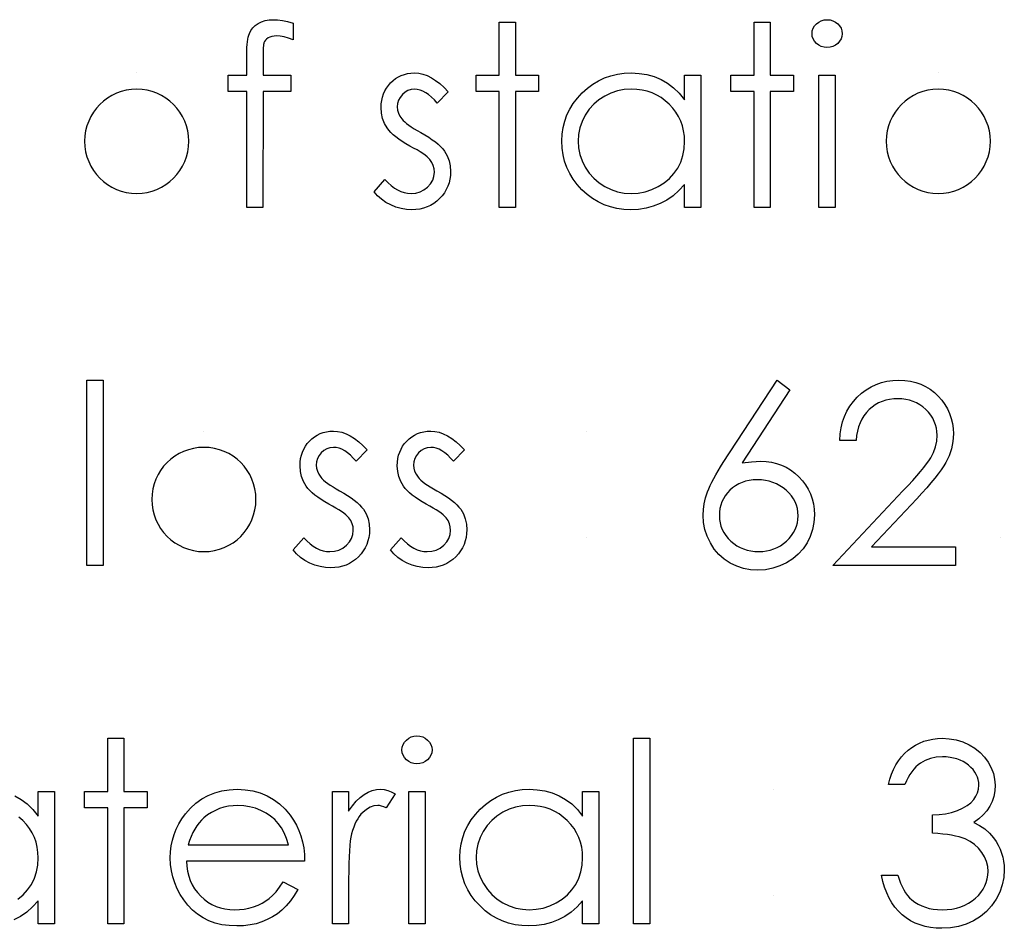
# Model space of a CAD drawing. Header units: inches. Extents: x -122 to 123, y -201 to 75.
# Tile 165 of 191: x -3.916 to -3.235, y 66.087 to 66.716. Entities that reach past the tile are written whole.
import ezdxf

# ---------------------------------------------------------------- set-up
doc = ezdxf.new("R2010")
doc.units = ezdxf.units.IN
doc.header["$MEASUREMENT"] = 0

msp = doc.modelspace()

# ---------------------------------------------------------------- linework, layer by layer
at = {"color": 7, "linetype": 'Continuous'}
for p, q in [((-3.83493, 66.67899), (-3.83493, 66.67899)), ((-3.28044, 66.67899), (-3.28044, 66.67899)), ((-3.78846, 66.43128), (-3.78846, 66.43128)), ((-3.52408, 66.43128), (-3.52408, 66.43128)), ((-3.52408, 66.35756), (-3.52408, 66.35756)), ((-3.23722, 66.35756), (-3.23722, 66.35756)), ((-3.39428, 66.18358), (-3.39428, 66.18358)), ((-3.39428, 66.10986), (-3.39428, 66.10986))]:
    msp.add_line(p, q, dxfattribs=at)
at = {"color": 7, "linetype": 'Continuous', "flags": 128}
for points in [[(-3.72681, 66.71349), (-3.72681, 66.70182), (-3.72681, 66.70182), (-3.73001, 66.70305), (-3.73297, 66.70393), (-3.7357, 66.70445), (-3.73818, 66.70463), (-3.73818, 66.70463), (-3.73985, 66.70453), (-3.74141, 66.70428), (-3.74278, 66.70383), (-3.74404, 66.7032), (-3.74509, 66.70245), (-3.74594, 66.70167), (-3.74656, 66.70082), (-3.74696, 66.69992), (-3.74712, 66.69937), (-3.74722, 66.69862), (-3.74734, 66.69767), (-3.74742, 66.69654), (-3.74749, 66.69519), (-3.74752, 66.69368), (-3.74757, 66.69196), (-3.74757, 66.69005), (-3.74757, 66.69005), (-3.74757, 66.67738), (-3.74757, 66.67738), (-3.72841, 66.67738), (-3.72841, 66.67738), (-3.72841, 66.66617), (-3.72841, 66.66617), (-3.74759, 66.66617), (-3.74759, 66.66617), (-3.74764, 66.58604), (-3.74764, 66.58604), (-3.75886, 66.58604), (-3.75886, 66.58604), (-3.75886, 66.66617), (-3.75886, 66.66617), (-3.77168, 66.66617), (-3.77168, 66.66617), (-3.77168, 66.67738), (-3.77168, 66.67738), (-3.75886, 66.67738), (-3.75886, 66.67738), (-3.75886, 66.69198), (-3.75886, 66.69198), (-3.75883, 66.69441), (-3.75873, 66.69664), (-3.75861, 66.69869), (-3.75841, 66.7006), (-3.75816, 66.70227), (-3.75783, 66.7038), (-3.75748, 66.70515), (-3.75706, 66.7063), (-3.756, 66.70836), (-3.75463, 66.71019), (-3.75295, 66.71181), (-3.75095, 66.71322), (-3.74867, 66.71437), (-3.74616, 66.71519), (-3.74343, 66.71567), (-3.74048, 66.71584), (-3.74048, 66.71584), (-3.73747, 66.71569), (-3.73419, 66.71527), (-3.73064, 66.71452), (-3.72681, 66.71349)], [(-3.58418, 66.71424), (-3.57296, 66.71424), (-3.57296, 66.71424), (-3.57296, 66.67738), (-3.57296, 66.67738), (-3.55694, 66.67738), (-3.55694, 66.67738), (-3.55694, 66.66617), (-3.55694, 66.66617), (-3.57296, 66.66617), (-3.57296, 66.66617), (-3.57296, 66.58604), (-3.57296, 66.58604), (-3.58418, 66.58604), (-3.58418, 66.58604), (-3.58418, 66.66617), (-3.58418, 66.66617), (-3.60021, 66.66617), (-3.60021, 66.66617), (-3.60021, 66.67738), (-3.60021, 66.67738), (-3.58418, 66.67738), (-3.58418, 66.67738), (-3.58418, 66.71424)], [(-3.4079, 66.71424), (-3.39668, 66.71424), (-3.39668, 66.71424), (-3.39668, 66.67738), (-3.39668, 66.67738), (-3.38065, 66.67738), (-3.38065, 66.67738), (-3.38065, 66.66617), (-3.38065, 66.66617), (-3.39668, 66.66617), (-3.39668, 66.66617), (-3.39668, 66.58604), (-3.39668, 66.58604), (-3.4079, 66.58604), (-3.4079, 66.58604), (-3.4079, 66.66617), (-3.4079, 66.66617), (-3.42392, 66.66617), (-3.42392, 66.66617), (-3.42392, 66.67738), (-3.42392, 66.67738), (-3.4079, 66.67738), (-3.4079, 66.67738), (-3.4079, 66.71424)], [(-3.35747, 66.71584), (-3.35539, 66.71567), (-3.35346, 66.71514), (-3.35168, 66.71424), (-3.35008, 66.71302), (-3.34873, 66.71154), (-3.34778, 66.70989), (-3.3472, 66.70811), (-3.347, 66.70618), (-3.347, 66.70618), (-3.3472, 66.7043), (-3.34778, 66.70255), (-3.34873, 66.70092), (-3.35008, 66.69944), (-3.35168, 66.69822), (-3.35346, 66.69731), (-3.35539, 66.69679), (-3.35747, 66.69661), (-3.35747, 66.69661), (-3.35952, 66.69679), (-3.3614, 66.69731), (-3.36318, 66.69822), (-3.36478, 66.69944), (-3.36611, 66.70092), (-3.36706, 66.70255), (-3.36763, 66.7043), (-3.36783, 66.70618), (-3.36783, 66.70618), (-3.36763, 66.70811), (-3.36706, 66.70989), (-3.36611, 66.71154), (-3.36478, 66.71302), (-3.36318, 66.71424), (-3.3614, 66.71514), (-3.35952, 66.71567), (-3.35747, 66.71584)], [(-3.61944, 66.66599), (-3.62705, 66.65815), (-3.62705, 66.65815), (-3.62905, 66.66041), (-3.63105, 66.66236), (-3.63306, 66.66401), (-3.63501, 66.66536), (-3.63699, 66.66642), (-3.63894, 66.66717), (-3.6409, 66.66762), (-3.64282, 66.66777), (-3.64282, 66.66777), (-3.64518, 66.66754), (-3.64736, 66.66684), (-3.64938, 66.66569), (-3.65121, 66.66406), (-3.65274, 66.66213), (-3.65382, 66.66008), (-3.65447, 66.65785), (-3.65469, 66.65547), (-3.65469, 66.65547), (-3.65449, 66.65332), (-3.65392, 66.65124), (-3.65294, 66.64919), (-3.65159, 66.64718), (-3.65159, 66.64718), (-3.65071, 66.64616), (-3.64961, 66.64511), (-3.64831, 66.64398), (-3.64678, 66.64283), (-3.64503, 66.64163), (-3.64307, 66.6404), (-3.64092, 66.6391), (-3.63854, 66.63777), (-3.63854, 66.63777), (-3.63564, 66.63612), (-3.63298, 66.63449), (-3.63055, 66.63286), (-3.62838, 66.63126), (-3.62645, 66.62966), (-3.62474, 66.62808), (-3.62329, 66.6265), (-3.62209, 66.62495), (-3.62209, 66.62495), (-3.62024, 66.62172), (-3.61888, 66.61829), (-3.61811, 66.61466), (-3.61783, 66.61083), (-3.61783, 66.61083), (-3.61796, 66.60812), (-3.61831, 66.60552), (-3.61891, 66.60301), (-3.61974, 66.60064), (-3.62084, 66.59833), (-3.62214, 66.59615), (-3.62369, 66.59407), (-3.6255, 66.5921), (-3.62747, 66.59029), (-3.62955, 66.58874), (-3.63176, 66.58744), (-3.63408, 66.58636), (-3.63654, 66.58551), (-3.63912, 66.58491), (-3.6418, 66.58456), (-3.6446, 66.58443), (-3.6446, 66.58443), (-3.64838, 66.58463), (-3.65206, 66.58526), (-3.65567, 66.58629), (-3.6592, 66.58771), (-3.66253, 66.58952), (-3.66556, 66.59165), (-3.66829, 66.59407), (-3.67072, 66.5968), (-3.67072, 66.5968), (-3.66328, 66.60527), (-3.66328, 66.60527), (-3.66113, 66.60301), (-3.65895, 66.60106), (-3.65672, 66.59941), (-3.65449, 66.59806), (-3.65221, 66.597), (-3.64988, 66.59625), (-3.64756, 66.5958), (-3.64518, 66.59565), (-3.64518, 66.59565), (-3.64195, 66.59593), (-3.63897, 66.59675), (-3.63624, 66.59811), (-3.63376, 66.60003), (-3.63171, 66.60231), (-3.63023, 66.60482), (-3.62935, 66.60747), (-3.62905, 66.61035), (-3.62905, 66.61035), (-3.62925, 66.61273), (-3.62983, 66.61498), (-3.63078, 66.61709), (-3.63213, 66.61906), (-3.63213, 66.61906), (-3.63301, 66.62002), (-3.63413, 66.62104), (-3.63551, 66.62214), (-3.63711, 66.6233), (-3.63897, 66.6245), (-3.64107, 66.62575), (-3.6434, 66.62708), (-3.64598, 66.62848), (-3.64598, 66.62848), (-3.64876, 66.63006), (-3.65131, 66.63163), (-3.65362, 66.63321), (-3.65572, 66.63476), (-3.65757, 66.63632), (-3.65917, 66.63787), (-3.66058, 66.63942), (-3.66173, 66.64095), (-3.66173, 66.64095), (-3.66356, 66.64413), (-3.66486, 66.64756), (-3.66566, 66.65117), (-3.66591, 66.65502), (-3.66591, 66.65502), (-3.66581, 66.65755), (-3.66551, 66.65996), (-3.66498, 66.66226), (-3.66428, 66.66446), (-3.66336, 66.66654), (-3.66223, 66.66852), (-3.6609, 66.6704), (-3.65937, 66.67215), (-3.65767, 66.67375), (-3.65587, 66.67513), (-3.65397, 66.67631), (-3.65196, 66.67728), (-3.64983, 66.67803), (-3.64761, 66.67856), (-3.64528, 66.67889), (-3.64282, 66.67899), (-3.64282, 66.67899), (-3.63992, 66.67879), (-3.63701, 66.67818), (-3.63408, 66.67716), (-3.63115, 66.67573), (-3.62825, 66.6739), (-3.62532, 66.67167), (-3.62237, 66.66904), (-3.61944, 66.66599)], [(-3.44476, 66.67738), (-3.44476, 66.58604), (-3.44476, 66.58604), (-3.45597, 66.58604), (-3.45597, 66.58604), (-3.45597, 66.60184), (-3.45597, 66.60184), (-3.45986, 66.59763), (-3.46394, 66.59402), (-3.46829, 66.59102), (-3.47285, 66.58862), (-3.47763, 66.58679), (-3.48262, 66.58549), (-3.48785, 66.58468), (-3.49328, 66.58443), (-3.49328, 66.58443), (-3.49812, 66.58466), (-3.50277, 66.58531), (-3.50726, 66.58639), (-3.51156, 66.58789), (-3.51567, 66.58984), (-3.51963, 66.59222), (-3.52338, 66.59503), (-3.52696, 66.59828), (-3.53024, 66.60184), (-3.53307, 66.60557), (-3.53545, 66.6095), (-3.53743, 66.61363), (-3.53896, 66.61794), (-3.54003, 66.62242), (-3.54068, 66.6271), (-3.54091, 66.63196), (-3.54091, 66.63196), (-3.54068, 66.63672), (-3.54003, 66.64133), (-3.53893, 66.64573), (-3.53738, 66.64999), (-3.5354, 66.65405), (-3.533, 66.65793), (-3.53014, 66.66166), (-3.52684, 66.66519), (-3.52323, 66.66842), (-3.51943, 66.67122), (-3.51547, 66.6736), (-3.51131, 66.67553), (-3.50698, 66.67706), (-3.50247, 66.67813), (-3.49779, 66.67876), (-3.49293, 66.67899), (-3.49293, 66.67899), (-3.48735, 66.67871), (-3.48204, 66.67788), (-3.47701, 66.67648), (-3.47225, 66.67455), (-3.46777, 66.67202), (-3.46354, 66.66882), (-3.45963, 66.66499), (-3.45597, 66.66048), (-3.45597, 66.66048), (-3.45597, 66.67738), (-3.45597, 66.67738), (-3.44476, 66.67738)], [(-3.36303, 66.67738), (-3.35181, 66.67738), (-3.35181, 66.67738), (-3.35181, 66.58604), (-3.35181, 66.58604), (-3.36303, 66.58604), (-3.36303, 66.58604), (-3.36303, 66.67738)], [(-3.49278, 66.66777), (-3.49769, 66.66747), (-3.5024, 66.66659), (-3.50691, 66.66511), (-3.51124, 66.66306), (-3.51524, 66.66048), (-3.51882, 66.6574), (-3.52198, 66.65387), (-3.52471, 66.64984), (-3.52689, 66.64553), (-3.52844, 66.64107), (-3.52939, 66.63652), (-3.52969, 66.63184), (-3.52969, 66.63184), (-3.52937, 66.62718), (-3.52844, 66.62262), (-3.52686, 66.61816), (-3.52466, 66.61381), (-3.5219, 66.60975), (-3.51875, 66.60617), (-3.51514, 66.60306), (-3.51111, 66.60043), (-3.50678, 66.59833), (-3.5023, 66.59685), (-3.49767, 66.59595), (-3.49288, 66.59565), (-3.49288, 66.59565), (-3.48803, 66.59595), (-3.48329, 66.59683), (-3.47871, 66.59831), (-3.47425, 66.60038), (-3.47012, 66.60296), (-3.46647, 66.60597), (-3.46336, 66.6094), (-3.46073, 66.61323), (-3.45865, 66.61741), (-3.45715, 66.62187), (-3.45627, 66.62655), (-3.45597, 66.63151), (-3.45597, 66.63151), (-3.45615, 66.63529), (-3.45665, 66.63892), (-3.45748, 66.6424), (-3.45863, 66.64571), (-3.46013, 66.64886), (-3.46196, 66.65187), (-3.46411, 66.6547), (-3.46662, 66.65738), (-3.46935, 66.6598), (-3.47223, 66.66193), (-3.47528, 66.66371), (-3.47846, 66.66516), (-3.48182, 66.66632), (-3.48532, 66.66712), (-3.48898, 66.66762), (-3.49278, 66.66777)], [(-3.86944, 66.46654), (-3.85822, 66.46654), (-3.85822, 66.46654), (-3.85822, 66.33833), (-3.85822, 66.33833), (-3.86944, 66.33833), (-3.86944, 66.33833), (-3.86944, 66.46654)], [(-3.39187, 66.46654), (-3.38323, 66.45975), (-3.38323, 66.45975), (-3.41626, 66.40925), (-3.41626, 66.40925), (-3.40965, 66.41015), (-3.40332, 66.41045), (-3.40332, 66.41045), (-3.39951, 66.41027), (-3.39585, 66.40977), (-3.39235, 66.40895), (-3.38899, 66.40777), (-3.38579, 66.40627), (-3.38271, 66.40444), (-3.3798, 66.40226), (-3.37702, 66.39976), (-3.37449, 66.397), (-3.37229, 66.3941), (-3.37044, 66.39104), (-3.36894, 66.38784), (-3.36776, 66.38446), (-3.36691, 66.38093), (-3.36641, 66.37725), (-3.36623, 66.37341), (-3.36623, 66.37341), (-3.36653, 66.36818), (-3.36748, 66.3632), (-3.36904, 66.35849), (-3.37124, 66.35401), (-3.37399, 66.3499), (-3.3773, 66.34625), (-3.3811, 66.34302), (-3.38546, 66.34024), (-3.39014, 66.33801), (-3.39503, 66.33641), (-3.40006, 66.33545), (-3.40529, 66.33513), (-3.40529, 66.33513), (-3.41033, 66.33543), (-3.41518, 66.33636), (-3.41987, 66.33791), (-3.42435, 66.34006), (-3.42851, 66.34279), (-3.43219, 66.34602), (-3.43542, 66.34975), (-3.43815, 66.35398), (-3.44032, 66.35857), (-3.4419, 66.36327), (-3.44283, 66.36816), (-3.44315, 66.37319), (-3.44315, 66.37319), (-3.44295, 66.37705), (-3.44238, 66.38103), (-3.44143, 66.38508), (-3.4401, 66.38924), (-3.43925, 66.39139), (-3.43827, 66.39367), (-3.43712, 66.39603), (-3.43584, 66.3985), (-3.43439, 66.40111), (-3.43281, 66.40379), (-3.43106, 66.40659), (-3.42918, 66.4095), (-3.42918, 66.4095), (-3.39187, 66.46654)], [(-3.33739, 66.42487), (-3.3486, 66.42487), (-3.3486, 66.42487), (-3.3483, 66.42933), (-3.34765, 66.43359), (-3.34667, 66.43762), (-3.34532, 66.44147), (-3.34364, 66.4451), (-3.34162, 66.44856), (-3.33924, 66.45179), (-3.33651, 66.45482), (-3.33353, 66.45757), (-3.33035, 66.45995), (-3.32702, 66.46196), (-3.32354, 66.46361), (-3.31986, 66.46489), (-3.31603, 66.46581), (-3.31202, 66.46636), (-3.30784, 66.46654), (-3.30784, 66.46654), (-3.30373, 66.46636), (-3.2998, 66.46584), (-3.29609, 66.46499), (-3.29256, 66.46378), (-3.28926, 66.46221), (-3.28615, 66.4603), (-3.28322, 66.45808), (-3.28052, 66.45547), (-3.27806, 66.45264), (-3.27596, 66.44969), (-3.27416, 66.44661), (-3.27268, 66.44343), (-3.27155, 66.4401), (-3.27073, 66.43664), (-3.27025, 66.43309), (-3.27008, 66.42938), (-3.27008, 66.42938), (-3.2704, 66.42417), (-3.27138, 66.41914), (-3.27298, 66.41428), (-3.27526, 66.40957), (-3.27671, 66.40717), (-3.27847, 66.40454), (-3.28052, 66.40171), (-3.28287, 66.39871), (-3.28555, 66.39545), (-3.28851, 66.39202), (-3.29179, 66.38839), (-3.29537, 66.38453), (-3.29537, 66.38453), (-3.32664, 66.35115), (-3.32664, 66.35115), (-3.26847, 66.35115), (-3.26847, 66.35115), (-3.26847, 66.33833), (-3.26847, 66.33833), (-3.35341, 66.33833), (-3.35341, 66.33833), (-3.30493, 66.39007), (-3.30493, 66.39007), (-3.3014, 66.39377), (-3.2982, 66.39723), (-3.29532, 66.40043), (-3.29276, 66.40339), (-3.29053, 66.40612), (-3.28861, 66.40857), (-3.28703, 66.4108), (-3.28575, 66.41278), (-3.2838, 66.41653), (-3.2824, 66.42039), (-3.28157, 66.42432), (-3.28129, 66.42838), (-3.28129, 66.42838), (-3.28142, 66.43093), (-3.2818, 66.43339), (-3.2824, 66.43574), (-3.28325, 66.43802), (-3.28437, 66.44022), (-3.28573, 66.4423), (-3.2873, 66.4443), (-3.28916, 66.44623), (-3.29119, 66.44798), (-3.29331, 66.44951), (-3.29554, 66.45079), (-3.2979, 66.45184), (-3.30038, 66.45267), (-3.30293, 66.45324), (-3.30561, 66.45359), (-3.30841, 66.45372), (-3.30841, 66.45372), (-3.31134, 66.45359), (-3.31415, 66.45324), (-3.31683, 66.45264), (-3.31938, 66.45182), (-3.32181, 66.45076), (-3.32411, 66.44946), (-3.32629, 66.44791), (-3.32835, 66.44613), (-3.33022, 66.44415), (-3.33188, 66.44197), (-3.33333, 66.4396), (-3.33458, 66.43704), (-3.33561, 66.43429), (-3.33641, 66.43133), (-3.33701, 66.4282), (-3.33738, 66.42487)], [(-3.67553, 66.41829), (-3.68314, 66.41045), (-3.68314, 66.41045), (-3.68514, 66.4127), (-3.68714, 66.41466), (-3.68915, 66.41631), (-3.6911, 66.41766), (-3.69308, 66.41871), (-3.69503, 66.41946), (-3.69698, 66.41991), (-3.69891, 66.42006), (-3.69891, 66.42006), (-3.70127, 66.41984), (-3.70345, 66.41914), (-3.70547, 66.41799), (-3.7073, 66.41636), (-3.70883, 66.41443), (-3.70991, 66.41238), (-3.71056, 66.41015), (-3.71078, 66.40777), (-3.71078, 66.40777), (-3.71058, 66.40562), (-3.71001, 66.40354), (-3.70903, 66.40148), (-3.70768, 66.39948), (-3.70768, 66.39948), (-3.7068, 66.39845), (-3.7057, 66.3974), (-3.7044, 66.39628), (-3.70287, 66.39512), (-3.70112, 66.39392), (-3.69916, 66.3927), (-3.69701, 66.39139), (-3.69463, 66.39007), (-3.69463, 66.39007), (-3.69173, 66.38841), (-3.68907, 66.38679), (-3.68664, 66.38516), (-3.68446, 66.38356), (-3.68254, 66.38195), (-3.68083, 66.38038), (-3.67938, 66.3788), (-3.67818, 66.37725), (-3.67818, 66.37725), (-3.67633, 66.37402), (-3.67497, 66.37059), (-3.6742, 66.36695), (-3.67392, 66.36312), (-3.67392, 66.36312), (-3.67405, 66.36042), (-3.6744, 66.35781), (-3.675, 66.35531), (-3.67583, 66.35293), (-3.67693, 66.35063), (-3.67823, 66.34845), (-3.67978, 66.34637), (-3.68159, 66.34439), (-3.68356, 66.34259), (-3.68564, 66.34104), (-3.68785, 66.33974), (-3.69017, 66.33866), (-3.69263, 66.33781), (-3.69521, 66.33721), (-3.69789, 66.33686), (-3.70069, 66.33673), (-3.70069, 66.33673), (-3.70447, 66.33693), (-3.70815, 66.33756), (-3.71176, 66.33858), (-3.71529, 66.34001), (-3.71862, 66.34181), (-3.72165, 66.34394), (-3.72438, 66.34637), (-3.72681, 66.3491), (-3.72681, 66.3491), (-3.71937, 66.35756), (-3.71937, 66.35756), (-3.71722, 66.35531), (-3.71504, 66.35336), (-3.71281, 66.3517), (-3.71058, 66.35035), (-3.7083, 66.3493), (-3.70597, 66.34855), (-3.70365, 66.3481), (-3.70127, 66.34795), (-3.70127, 66.34795), (-3.69804, 66.34822), (-3.69506, 66.34905), (-3.69233, 66.3504), (-3.68985, 66.35233), (-3.6878, 66.35461), (-3.68632, 66.35711), (-3.68544, 66.35977), (-3.68514, 66.36265), (-3.68514, 66.36265), (-3.68534, 66.36503), (-3.68592, 66.36728), (-3.68687, 66.36938), (-3.68822, 66.37136), (-3.68822, 66.37136), (-3.6891, 66.37231), (-3.69022, 66.37334), (-3.6916, 66.37444), (-3.6932, 66.37559), (-3.69506, 66.3768), (-3.69716, 66.37805), (-3.69949, 66.37937), (-3.70207, 66.38078), (-3.70207, 66.38078), (-3.70485, 66.38235), (-3.7074, 66.38393), (-3.70971, 66.38551), (-3.71181, 66.38706), (-3.71366, 66.38861), (-3.71526, 66.39017), (-3.71667, 66.39172), (-3.71782, 66.39325), (-3.71782, 66.39325), (-3.71965, 66.39643), (-3.72095, 66.39986), (-3.72175, 66.40346), (-3.722, 66.40732), (-3.722, 66.40732), (-3.7219, 66.40985), (-3.7216, 66.41225), (-3.72107, 66.41456), (-3.72037, 66.41676), (-3.71945, 66.41884), (-3.71832, 66.42082), (-3.71699, 66.42269), (-3.71546, 66.42445), (-3.71376, 66.42605), (-3.71196, 66.42743), (-3.71006, 66.4286), (-3.70805, 66.42958), (-3.70592, 66.43033), (-3.7037, 66.43086), (-3.70137, 66.43118), (-3.69891, 66.43128), (-3.69891, 66.43128), (-3.69601, 66.43108), (-3.6931, 66.43048), (-3.69017, 66.42945), (-3.68724, 66.42803), (-3.68434, 66.4262), (-3.68141, 66.42397), (-3.67846, 66.42134), (-3.67553, 66.41829)], [(-3.60822, 66.41829), (-3.61583, 66.41045), (-3.61583, 66.41045), (-3.61783, 66.4127), (-3.61984, 66.41466), (-3.62184, 66.41631), (-3.62379, 66.41766), (-3.62577, 66.41871), (-3.62772, 66.41946), (-3.62968, 66.41991), (-3.63161, 66.42006), (-3.63161, 66.42006), (-3.63396, 66.41984), (-3.63614, 66.41914), (-3.63817, 66.41799), (-3.63999, 66.41636), (-3.64152, 66.41443), (-3.6426, 66.41238), (-3.64325, 66.41015), (-3.64347, 66.40777), (-3.64347, 66.40777), (-3.64327, 66.40562), (-3.6427, 66.40354), (-3.64172, 66.40148), (-3.64037, 66.39948), (-3.64037, 66.39948), (-3.63949, 66.39845), (-3.63839, 66.3974), (-3.63709, 66.39628), (-3.63556, 66.39512), (-3.63381, 66.39392), (-3.63186, 66.3927), (-3.6297, 66.39139), (-3.62732, 66.39007), (-3.62732, 66.39007), (-3.62442, 66.38841), (-3.62176, 66.38679), (-3.61934, 66.38516), (-3.61716, 66.38356), (-3.61523, 66.38195), (-3.61353, 66.38038), (-3.61207, 66.3788), (-3.61087, 66.37725), (-3.61087, 66.37725), (-3.60902, 66.37402), (-3.60767, 66.37059), (-3.60689, 66.36695), (-3.60662, 66.36312), (-3.60662, 66.36312), (-3.60674, 66.36042), (-3.60709, 66.35781), (-3.60769, 66.35531), (-3.60852, 66.35293), (-3.60962, 66.35063), (-3.61092, 66.34845), (-3.61247, 66.34637), (-3.61428, 66.34439), (-3.61626, 66.34259), (-3.61833, 66.34104), (-3.62054, 66.33974), (-3.62287, 66.33866), (-3.62532, 66.33781), (-3.6279, 66.33721), (-3.63058, 66.33686), (-3.63338, 66.33673), (-3.63338, 66.33673), (-3.63716, 66.33693), (-3.64085, 66.33756), (-3.64445, 66.33858), (-3.64798, 66.34001), (-3.65131, 66.34181), (-3.65434, 66.34394), (-3.65707, 66.34637), (-3.6595, 66.3491), (-3.6595, 66.3491), (-3.65206, 66.35756), (-3.65206, 66.35756), (-3.64991, 66.35531), (-3.64773, 66.35336), (-3.6455, 66.3517), (-3.64327, 66.35035), (-3.641, 66.3493), (-3.63867, 66.34855), (-3.63634, 66.3481), (-3.63396, 66.34795), (-3.63396, 66.34795), (-3.63073, 66.34822), (-3.62775, 66.34905), (-3.62502, 66.3504), (-3.62254, 66.35233), (-3.62049, 66.35461), (-3.61901, 66.35711), (-3.61813, 66.35977), (-3.61783, 66.36265), (-3.61783, 66.36265), (-3.61803, 66.36503), (-3.61861, 66.36728), (-3.61956, 66.36938), (-3.62091, 66.37136), (-3.62091, 66.37136), (-3.62179, 66.37231), (-3.62292, 66.37334), (-3.62429, 66.37444), (-3.6259, 66.37559), (-3.62775, 66.3768), (-3.62985, 66.37805), (-3.63218, 66.37937), (-3.63476, 66.38078), (-3.63476, 66.38078), (-3.63754, 66.38235), (-3.64009, 66.38393), (-3.6424, 66.38551), (-3.6445, 66.38706), (-3.64635, 66.38861), (-3.64796, 66.39017), (-3.64936, 66.39172), (-3.65051, 66.39325), (-3.65051, 66.39325), (-3.65234, 66.39643), (-3.65364, 66.39986), (-3.65444, 66.40346), (-3.65469, 66.40732), (-3.65469, 66.40732), (-3.65459, 66.40985), (-3.65429, 66.41225), (-3.65377, 66.41456), (-3.65306, 66.41676), (-3.65214, 66.41884), (-3.65101, 66.42082), (-3.64968, 66.42269), (-3.64816, 66.42445), (-3.64645, 66.42605), (-3.64465, 66.42743), (-3.64275, 66.4286), (-3.64074, 66.42958), (-3.63862, 66.43033), (-3.63639, 66.43086), (-3.63406, 66.43118), (-3.63161, 66.43128), (-3.63161, 66.43128), (-3.6287, 66.43108), (-3.6258, 66.43048), (-3.62287, 66.42945), (-3.61994, 66.42803), (-3.61703, 66.4262), (-3.6141, 66.42397), (-3.61115, 66.42134), (-3.60822, 66.41829)], [(-3.40567, 66.39763), (-3.40852, 66.3975), (-3.41123, 66.39718), (-3.41381, 66.3966), (-3.41626, 66.39583), (-3.41856, 66.3948), (-3.42072, 66.39355), (-3.42275, 66.39207), (-3.42465, 66.39037), (-3.42635, 66.38851), (-3.42783, 66.38654), (-3.42908, 66.38448), (-3.43011, 66.38233), (-3.43091, 66.38008), (-3.43149, 66.37772), (-3.43181, 66.37529), (-3.43194, 66.37274), (-3.43194, 66.37274), (-3.43181, 66.37021), (-3.43144, 66.36781), (-3.43081, 66.36545), (-3.42993, 66.36322), (-3.42883, 66.36107), (-3.42745, 66.35904), (-3.42585, 66.35706), (-3.42397, 66.35521), (-3.42192, 66.35351), (-3.41977, 66.35203), (-3.41751, 66.35078), (-3.41516, 66.34978), (-3.41271, 66.34898), (-3.41013, 66.3484), (-3.40747, 66.34807), (-3.40469, 66.34795), (-3.40469, 66.34795), (-3.40191, 66.34807), (-3.39926, 66.3484), (-3.39668, 66.34898), (-3.39423, 66.34978), (-3.39187, 66.35078), (-3.38962, 66.35203), (-3.38749, 66.35351), (-3.38544, 66.35521), (-3.38356, 66.35706), (-3.38193, 66.35904), (-3.38058, 66.36107), (-3.37945, 66.36322), (-3.37858, 66.36545), (-3.37795, 66.36781), (-3.37757, 66.37021), (-3.37745, 66.37274), (-3.37745, 66.37274), (-3.37757, 66.37529), (-3.37797, 66.37772), (-3.3786, 66.38008), (-3.3795, 66.38233), (-3.38068, 66.38448), (-3.38211, 66.38654), (-3.38378, 66.38851), (-3.38571, 66.39037), (-3.38784, 66.39207), (-3.39007, 66.39355), (-3.3924, 66.3948), (-3.39483, 66.39583), (-3.39738, 66.3966), (-3.40003, 66.39718), (-3.40279, 66.3975), (-3.40567, 66.39763)], [(-3.85501, 66.21884), (-3.84379, 66.21884), (-3.84379, 66.21884), (-3.84379, 66.18198), (-3.84379, 66.18198), (-3.82777, 66.18198), (-3.82777, 66.18198), (-3.82777, 66.17076), (-3.82777, 66.17076), (-3.84379, 66.17076), (-3.84379, 66.17076), (-3.84379, 66.09063), (-3.84379, 66.09063), (-3.85501, 66.09063), (-3.85501, 66.09063), (-3.85501, 66.17076), (-3.85501, 66.17076), (-3.87104, 66.17076), (-3.87104, 66.17076), (-3.87104, 66.18198), (-3.87104, 66.18198), (-3.85501, 66.18198), (-3.85501, 66.18198), (-3.85501, 66.21884)], [(-3.64112, 66.22044), (-3.63904, 66.22026), (-3.63711, 66.21974), (-3.63534, 66.21884), (-3.63373, 66.21761), (-3.63238, 66.21613), (-3.63143, 66.21448), (-3.63085, 66.2127), (-3.63065, 66.21077), (-3.63065, 66.21077), (-3.63085, 66.20889), (-3.63143, 66.20714), (-3.63238, 66.20551), (-3.63373, 66.20404), (-3.63534, 66.20281), (-3.63711, 66.20191), (-3.63904, 66.20138), (-3.64112, 66.20121), (-3.64112, 66.20121), (-3.64317, 66.20138), (-3.64505, 66.20191), (-3.64683, 66.20281), (-3.64843, 66.20404), (-3.64976, 66.20551), (-3.65071, 66.20714), (-3.65129, 66.20889), (-3.65149, 66.21077), (-3.65149, 66.21077), (-3.65129, 66.2127), (-3.65071, 66.21448), (-3.64976, 66.21613), (-3.64843, 66.21761), (-3.64683, 66.21884), (-3.64505, 66.21974), (-3.64317, 66.22026), (-3.64112, 66.22044)], [(-3.49123, 66.21884), (-3.48001, 66.21884), (-3.48001, 66.21884), (-3.48001, 66.09063), (-3.48001, 66.09063), (-3.49123, 66.09063), (-3.49123, 66.09063), (-3.49123, 66.21884)], [(-3.30373, 66.18678), (-3.31495, 66.18678), (-3.31495, 66.18678), (-3.31397, 66.19054), (-3.31277, 66.19405), (-3.31139, 66.19735), (-3.30979, 66.20043), (-3.30801, 66.20329), (-3.30601, 66.20591), (-3.30381, 66.20834), (-3.3014, 66.21052), (-3.29885, 66.21248), (-3.29617, 66.21415), (-3.29339, 66.21558), (-3.29048, 66.21676), (-3.28745, 66.21766), (-3.28432, 66.21831), (-3.28109, 66.21871), (-3.27774, 66.21884), (-3.27774, 66.21884), (-3.27286, 66.21856), (-3.26815, 66.21771), (-3.26362, 66.21631), (-3.25923, 66.21435), (-3.25518, 66.21192), (-3.25162, 66.20909), (-3.24854, 66.20586), (-3.24594, 66.20226), (-3.24388, 66.1984), (-3.24241, 66.19447), (-3.24153, 66.19046), (-3.24123, 66.18636), (-3.24123, 66.18636), (-3.24146, 66.1824), (-3.24213, 66.17867), (-3.24328, 66.17514), (-3.24489, 66.17181), (-3.24694, 66.1687), (-3.24944, 66.1658), (-3.2524, 66.16312), (-3.25583, 66.16064), (-3.25583, 66.16064), (-3.2519, 66.15861), (-3.24832, 66.15616), (-3.24511, 66.15328), (-3.24228, 66.14998), (-3.24228, 66.14998), (-3.24053, 66.14747), (-3.23903, 66.14487), (-3.23773, 66.14221), (-3.23667, 66.13946), (-3.23587, 66.13665), (-3.2353, 66.13377), (-3.23495, 66.13079), (-3.23482, 66.12776), (-3.23482, 66.12776), (-3.23517, 66.12253), (-3.23625, 66.11742), (-3.23803, 66.11241), (-3.24053, 66.10756), (-3.24363, 66.10302), (-3.24724, 66.09904), (-3.2514, 66.09559), (-3.25605, 66.09268), (-3.26111, 66.09038), (-3.26647, 66.08875), (-3.27213, 66.08775), (-3.27806, 66.08742), (-3.27806, 66.08742), (-3.28207, 66.08758), (-3.28593, 66.088), (-3.28961, 66.08875), (-3.29311, 66.08978), (-3.29644, 66.09108), (-3.2996, 66.09268), (-3.3026, 66.09459), (-3.30543, 66.09679), (-3.30806, 66.09927), (-3.31044, 66.10202), (-3.31259, 66.10505), (-3.3145, 66.10836), (-3.31618, 66.11191), (-3.3176, 66.11577), (-3.3188, 66.11988), (-3.31976, 66.12428), (-3.31976, 66.12428), (-3.30854, 66.12428), (-3.30854, 66.12428), (-3.30764, 66.1214), (-3.30666, 66.11873), (-3.30556, 66.11625), (-3.30438, 66.11399), (-3.30313, 66.11194), (-3.30175, 66.11009), (-3.3003, 66.10843), (-3.29875, 66.10701), (-3.29875, 66.10701), (-3.29662, 66.10543), (-3.29437, 66.10405), (-3.29196, 66.10287), (-3.28943, 66.10195), (-3.28675, 66.1012), (-3.28392, 66.10067), (-3.28097, 66.10035), (-3.27786, 66.10025), (-3.27786, 66.10025), (-3.27436, 66.10037), (-3.27103, 66.10075), (-3.26787, 66.10135), (-3.26489, 66.10222), (-3.26211, 66.10333), (-3.25948, 66.1047), (-3.25706, 66.10631), (-3.25478, 66.10816), (-3.25272, 66.11019), (-3.25095, 66.11229), (-3.24944, 66.11447), (-3.24822, 66.11675), (-3.24727, 66.1191), (-3.24659, 66.12155), (-3.24616, 66.12408), (-3.24604, 66.12669), (-3.24604, 66.12669), (-3.24631, 66.13017), (-3.24712, 66.13355), (-3.24847, 66.1368), (-3.25037, 66.13993), (-3.25272, 66.14284), (-3.25543, 66.14537), (-3.25853, 66.1475), (-3.26199, 66.14925), (-3.26392, 66.15), (-3.26612, 66.15068), (-3.26855, 66.15125), (-3.27125, 66.15178), (-3.27418, 66.15223), (-3.27736, 66.1526), (-3.28082, 66.1529), (-3.2845, 66.15313), (-3.2845, 66.15313), (-3.2845, 66.16595), (-3.2845, 66.16595), (-3.27987, 66.16613), (-3.27546, 66.1667), (-3.27125, 66.1676), (-3.26727, 66.16891), (-3.26364, 66.17048), (-3.26056, 66.17226), (-3.25801, 66.17424), (-3.25598, 66.17642), (-3.25443, 66.17877), (-3.25333, 66.1812), (-3.25267, 66.18375), (-3.25245, 66.18641), (-3.25245, 66.18641), (-3.25255, 66.18836), (-3.2529, 66.19026), (-3.25345, 66.19207), (-3.25423, 66.19385), (-3.25523, 66.19552), (-3.25646, 66.19715), (-3.25791, 66.1987), (-3.25959, 66.20018), (-3.26141, 66.20156), (-3.26337, 66.20273), (-3.26544, 66.20374), (-3.26765, 66.20456), (-3.26995, 66.20519), (-3.27238, 66.20564), (-3.27493, 66.20591), (-3.27759, 66.20601), (-3.27759, 66.20601), (-3.28185, 66.20574), (-3.28583, 66.20491), (-3.28948, 66.20356), (-3.29286, 66.20163), (-3.29444, 66.20043), (-3.29594, 66.19905), (-3.2974, 66.1975), (-3.29877, 66.19572), (-3.30012, 66.19377), (-3.30138, 66.19164), (-3.30258, 66.18931), (-3.30373, 66.18678)], [(-3.89187, 66.18198), (-3.89187, 66.09063), (-3.89187, 66.09063), (-3.90309, 66.09063), (-3.90309, 66.09063), (-3.90309, 66.10643), (-3.90309, 66.10643), (-3.90697, 66.10222), (-3.91105, 66.09862), (-3.91541, 66.09561), (-3.91997, 66.09321)], [(-3.91937, 66.17915), (-3.91488, 66.17662), (-3.91065, 66.17341), (-3.90675, 66.16958), (-3.90309, 66.16507), (-3.90309, 66.16507), (-3.90309, 66.18198), (-3.90309, 66.18198), (-3.89187, 66.18198)], [(-3.73357, 66.11948), (-3.7236, 66.11424), (-3.7236, 66.11424), (-3.72606, 66.11006), (-3.72869, 66.10631), (-3.73149, 66.10295), (-3.73449, 66.10005), (-3.73768, 66.09752), (-3.74103, 66.09531), (-3.74461, 66.09341), (-3.74837, 66.09183), (-3.75235, 66.09061), (-3.75658, 66.08973), (-3.76106, 66.0892), (-3.7658, 66.08903), (-3.7658, 66.08903), (-3.77105, 66.08925), (-3.77601, 66.08993), (-3.78067, 66.09106), (-3.78505, 66.09263), (-3.78911, 66.09466), (-3.79289, 66.09714), (-3.79639, 66.10007), (-3.79957, 66.10345), (-3.80243, 66.10711), (-3.80491, 66.11089), (-3.80699, 66.11479), (-3.80869, 66.11883), (-3.81004, 66.12296), (-3.81099, 66.12719), (-3.81154, 66.13157), (-3.81174, 66.13605), (-3.81174, 66.13605), (-3.81157, 66.14026), (-3.81109, 66.14437), (-3.81027, 66.14835), (-3.80911, 66.15223), (-3.80764, 66.15598), (-3.80583, 66.15962), (-3.80368, 66.16315), (-3.80123, 66.16655), (-3.80123, 66.16655), (-3.79775, 66.17053), (-3.79399, 66.17401), (-3.78996, 66.17692), (-3.78563, 66.17932), (-3.78102, 66.18117), (-3.77614, 66.18253), (-3.77098, 66.1833), (-3.76552, 66.18358), (-3.76552, 66.18358), (-3.75991, 66.1833), (-3.75458, 66.18245), (-3.74954, 66.18105), (-3.74481, 66.1791), (-3.74035, 66.17657), (-3.7362, 66.17346), (-3.73232, 66.16981), (-3.72874, 66.1656), (-3.72874, 66.1656), (-3.72643, 66.16232), (-3.72445, 66.15886), (-3.72275, 66.15518), (-3.72137, 66.15133), (-3.72027, 66.14727), (-3.71947, 66.14301), (-3.719, 66.13856), (-3.71879, 66.1339), (-3.71879, 66.1339), (-3.80053, 66.1339), (-3.80053, 66.1339), (-3.8003, 66.13029), (-3.7998, 66.12684), (-3.799, 66.12356), (-3.7979, 66.12045), (-3.79654, 66.11752), (-3.79489, 66.11474), (-3.79294, 66.11214), (-3.79071, 66.10969), (-3.78826, 66.10748), (-3.78568, 66.10555), (-3.78295, 66.10393), (-3.78007, 66.1026), (-3.77706, 66.10157), (-3.77391, 66.10085), (-3.77063, 66.1004), (-3.7672, 66.10025), (-3.7672, 66.10025), (-3.76384, 66.10037), (-3.76056, 66.10077), (-3.75731, 66.10145), (-3.7541, 66.10237), (-3.75102, 66.10353), (-3.74819, 66.10488), (-3.74561, 66.10638), (-3.74326, 66.10806), (-3.74098, 66.11009), (-3.7386, 66.11269), (-3.73612, 66.1158), (-3.73357, 66.11948)], [(-3.69956, 66.18198), (-3.68835, 66.18198), (-3.68835, 66.18198), (-3.68835, 66.16853), (-3.68835, 66.16853), (-3.68579, 66.17224), (-3.68316, 66.17539), (-3.68048, 66.17797), (-3.67773, 66.18002), (-3.6749, 66.18158), (-3.67199, 66.1827), (-3.66907, 66.18335), (-3.66606, 66.18358), (-3.66606, 66.18358), (-3.66373, 66.18338), (-3.66133, 66.1828), (-3.65885, 66.18183), (-3.65629, 66.18045), (-3.65629, 66.18045), (-3.66245, 66.17073), (-3.66245, 66.17073), (-3.66408, 66.17143), (-3.66558, 66.17196), (-3.66696, 66.17226), (-3.66819, 66.17236), (-3.66819, 66.17236), (-3.67087, 66.17206), (-3.67352, 66.17116), (-3.6761, 66.16966), (-3.67866, 66.16755), (-3.67988, 66.16628), (-3.68103, 66.16482), (-3.68209, 66.16322), (-3.68309, 66.16144), (-3.68401, 66.15949), (-3.68487, 66.15739), (-3.68564, 66.15511), (-3.68634, 66.15268), (-3.68634, 66.15268), (-3.68682, 66.1505), (-3.68722, 66.14782), (-3.68757, 66.14464), (-3.68785, 66.14096), (-3.68807, 66.1368), (-3.68822, 66.13215), (-3.68832, 66.12699), (-3.68835, 66.12133), (-3.68835, 66.12133), (-3.68835, 66.09063), (-3.68835, 66.09063), (-3.69956, 66.09063), (-3.69956, 66.09063), (-3.69956, 66.18198)], [(-3.64668, 66.18198), (-3.63546, 66.18198), (-3.63546, 66.18198), (-3.63546, 66.09063), (-3.63546, 66.09063), (-3.64668, 66.09063), (-3.64668, 66.09063), (-3.64668, 66.18198)], [(-3.51527, 66.18198), (-3.51527, 66.09063), (-3.51527, 66.09063), (-3.52649, 66.09063), (-3.52649, 66.09063), (-3.52649, 66.10643), (-3.52649, 66.10643), (-3.53037, 66.10222), (-3.53445, 66.09862), (-3.53881, 66.09561), (-3.54336, 66.09321), (-3.54815, 66.09138), (-3.55313, 66.09008), (-3.55836, 66.08928), (-3.5638, 66.08903), (-3.5638, 66.08903), (-3.56863, 66.08925), (-3.57329, 66.0899), (-3.57777, 66.09098), (-3.58208, 66.09248), (-3.58618, 66.09444), (-3.59014, 66.09681), (-3.59389, 66.09962), (-3.59748, 66.10287), (-3.60076, 66.10643), (-3.60359, 66.11016), (-3.60596, 66.11409), (-3.60794, 66.11822), (-3.60947, 66.12253), (-3.61055, 66.12701), (-3.6112, 66.1317), (-3.61142, 66.13655), (-3.61142, 66.13655), (-3.6112, 66.14131), (-3.61055, 66.14592), (-3.60944, 66.15033), (-3.60789, 66.15458), (-3.60591, 66.15864), (-3.60351, 66.16252), (-3.60066, 66.16625), (-3.59735, 66.16978), (-3.59374, 66.17301), (-3.58994, 66.17582), (-3.58598, 66.1782), (-3.58183, 66.18012), (-3.57749, 66.18165), (-3.57299, 66.18273), (-3.5683, 66.18335), (-3.56345, 66.18358), (-3.56345, 66.18358), (-3.55786, 66.1833), (-3.55255, 66.18248), (-3.54752, 66.18107), (-3.54276, 66.17915), (-3.53828, 66.17662), (-3.53405, 66.17341), (-3.53014, 66.16958), (-3.52649, 66.16507), (-3.52649, 66.16507), (-3.52649, 66.18198), (-3.52649, 66.18198), (-3.51527, 66.18198)], [(-3.73001, 66.14512), (-3.73134, 66.14955), (-3.73297, 66.15351), (-3.73485, 66.15699), (-3.737, 66.15999), (-3.73945, 66.16265), (-3.74231, 66.16502), (-3.74551, 66.16713), (-3.74909, 66.16896), (-3.7529, 66.17046), (-3.75683, 66.17151), (-3.76084, 66.17216), (-3.76494, 66.17236), (-3.76494, 66.17236), (-3.7683, 66.17224), (-3.77155, 66.17183), (-3.77468, 66.17116), (-3.77766, 66.17023), (-3.78057, 66.16901), (-3.78332, 66.16755), (-3.78595, 66.1658), (-3.78848, 66.1638), (-3.78848, 66.1638), (-3.79023, 66.16214), (-3.79186, 66.16029), (-3.79339, 66.15826), (-3.79479, 66.15603), (-3.79609, 66.15358), (-3.7973, 66.15095), (-3.79837, 66.14815), (-3.79935, 66.14512), (-3.79935, 66.14512), (-3.73001, 66.14512)], [(-3.5633, 66.17236), (-3.5682, 66.17206), (-3.57291, 66.17118), (-3.57742, 66.16971), (-3.58175, 66.16765), (-3.58576, 66.16507), (-3.58934, 66.16199), (-3.59249, 66.15846), (-3.59522, 66.15443), (-3.5974, 66.15013), (-3.59895, 66.14567), (-3.5999, 66.14111), (-3.60021, 66.13643), (-3.60021, 66.13643), (-3.59988, 66.13177), (-3.59895, 66.12721), (-3.59738, 66.12276), (-3.59517, 66.1184), (-3.59242, 66.11434), (-3.58926, 66.11076), (-3.58566, 66.10766), (-3.58163, 66.10503), (-3.57729, 66.10292), (-3.57281, 66.10145), (-3.56818, 66.10055), (-3.5634, 66.10025), (-3.5634, 66.10025), (-3.55854, 66.10055), (-3.55381, 66.10142), (-3.54922, 66.1029), (-3.54477, 66.10498), (-3.54063, 66.10756), (-3.53698, 66.11056), (-3.53387, 66.11399), (-3.53124, 66.11782), (-3.52917, 66.12201), (-3.52766, 66.12646), (-3.52679, 66.13114), (-3.52649, 66.1361), (-3.52649, 66.1361), (-3.52666, 66.13988), (-3.52716, 66.14351), (-3.52799, 66.147), (-3.52914, 66.1503), (-3.53064, 66.15346), (-3.53247, 66.15646), (-3.53463, 66.15929), (-3.53713, 66.16197), (-3.53986, 66.1644), (-3.54274, 66.16653), (-3.54579, 66.1683), (-3.54897, 66.16976), (-3.55233, 66.17091), (-3.55583, 66.17171), (-3.55949, 66.17221), (-3.5633, 66.17236)], [(-3.91724, 66.10756), (-3.91358, 66.11056), (-3.91048, 66.11399), (-3.90785, 66.11782), (-3.90577, 66.12201), (-3.90427, 66.12646), (-3.90339, 66.13114), (-3.90309, 66.1361), (-3.90309, 66.1361), (-3.90326, 66.13988), (-3.90377, 66.14351), (-3.90459, 66.147), (-3.90574, 66.1503), (-3.90725, 66.15346), (-3.90907, 66.15646), (-3.91123, 66.15929), (-3.91373, 66.16197), (-3.91646, 66.1644)]]:
    msp.add_lwpolyline(points, dxfattribs=at)
at = {"color": 7, "linetype": 'Continuous'}
for centre, start, end in [((-3.83498, 66.63172), 90.00039, 89.99961), ((-3.28049, 66.63172), 90.00063, 89.99937), ((-3.78851, 66.38401), 90.00019, 89.99981)]:
    msp.add_arc(centre, 0.03605, start, end, dxfattribs=at)

doc.saveas('drawing.dxf')
